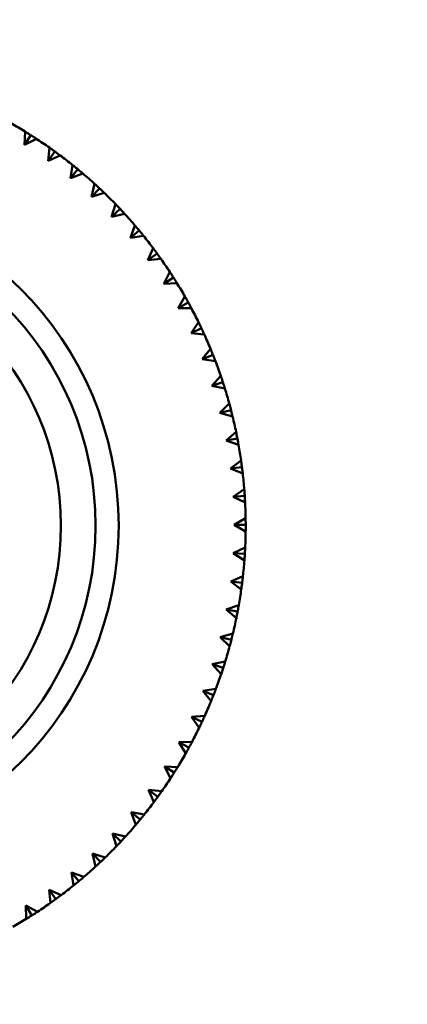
# Model space of a CAD drawing. Header units: millimetres. Extents: x 209 to 1990, y 91 to 2957.
# Tile 21 of 24: x 605 to 622, y 457 to 499. Entities that reach past the tile are written whole.
import ezdxf

# ---------------------------------------------------------------- set-up
doc = ezdxf.new("R2010")
doc.units = ezdxf.units.MM
doc.header["$LTSCALE"] = 10
doc.layers.add('Widoczne (ISO)', color=7, linetype='Continuous', lineweight=50)

msp = doc.modelspace()

# ---------------------------------------------------------------- linework, layer by layer
at = {"layer": 'Widoczne (ISO)'}
for p, q in [((605.665, 493.966), (605.689, 494.54)), ((605.933, 494.388), (605.665, 493.966)), ((606.175, 494.233), (605.665, 493.966)), ((606.68, 493.279), (606.739, 493.85)), ((606.973, 493.683), (606.68, 493.279)), ((607.205, 493.513), (606.68, 493.279)), ((607.649, 492.529), (607.744, 493.096)), ((607.967, 492.915), (607.649, 492.529)), ((608.187, 492.73), (607.649, 492.529)), ((608.569, 491.72), (608.699, 492.28)), ((608.911, 492.085), (608.569, 491.72)), ((609.119, 491.887), (608.569, 491.72)), ((609.436, 490.855), (609.602, 491.406)), ((609.8, 491.198), (609.436, 490.855)), ((609.996, 490.988), (609.436, 490.855)), ((610.248, 489.938), (610.447, 490.477)), ((610.633, 490.257), (610.248, 489.938)), ((610.815, 490.035), (610.248, 489.938)), ((611, 488.971), (611.233, 489.497)), ((611.404, 489.265), (611, 488.971)), ((611.572, 489.032), (611, 488.971)), ((611.69, 487.959), (611.956, 488.469)), ((612.112, 488.227), (611.69, 487.959)), ((612.265, 487.984), (611.69, 487.959)), ((612.315, 486.905), (612.612, 487.398)), ((612.753, 487.147), (612.315, 486.905)), ((612.89, 486.894), (612.315, 486.905)), ((612.873, 485.815), (613.2, 486.287)), ((613.325, 486.028), (612.873, 485.815)), ((613.446, 485.767), (612.873, 485.815)), ((613.361, 484.691), (613.718, 485.142)), ((613.826, 484.876), (613.361, 484.691)), ((613.93, 484.608), (613.361, 484.691)), ((613.778, 483.539), (614.162, 483.967)), ((614.253, 483.694), (613.778, 483.539)), ((614.34, 483.42), (613.778, 483.539)), ((614.121, 482.363), (614.532, 482.766)), ((614.606, 482.488), (614.121, 482.363)), ((614.675, 482.209), (614.121, 482.363)), ((614.39, 481.168), (614.825, 481.544)), ((614.881, 481.263), (614.39, 481.168)), ((614.934, 480.98), (614.39, 481.168)), ((614.584, 479.958), (615.041, 480.307)), ((615.08, 480.022), (614.584, 479.958)), ((615.114, 479.736), (614.584, 479.958)), ((614.701, 478.739), (615.179, 479.058)), ((615.2, 478.771), (614.701, 478.739)), ((615.216, 478.484), (614.701, 478.739)), ((614.741, 477.515), (615.239, 477.803)), ((615.241, 477.515), (614.741, 477.515)), ((615.24, 477.228), (614.741, 477.515)), ((614.705, 476.29), (615.219, 476.547)), ((615.204, 476.26), (614.705, 476.29)), ((615.184, 475.973), (614.705, 476.29)), ((614.591, 475.07), (615.121, 475.294)), ((615.087, 475.009), (614.591, 475.07)), ((615.05, 474.724), (614.591, 475.07)), ((614.401, 473.86), (614.944, 474.05)), ((614.893, 473.767), (614.401, 473.86)), ((614.837, 473.485), (614.401, 473.86)), ((614.136, 472.664), (614.689, 472.82)), ((614.62, 472.541), (614.136, 472.664)), ((614.547, 472.263), (614.136, 472.664)), ((613.796, 471.487), (614.358, 471.608)), ((614.272, 471.334), (613.796, 471.487)), ((614.181, 471.061), (613.796, 471.487)), ((613.383, 470.334), (613.951, 470.419)), ((613.848, 470.151), (613.383, 470.334)), ((613.74, 469.884), (613.383, 470.334)), ((612.898, 469.209), (613.471, 469.258)), ((613.351, 468.997), (612.898, 469.209)), ((613.227, 468.738), (612.898, 469.209)), ((612.343, 468.117), (612.918, 468.13)), ((612.782, 467.877), (612.343, 468.117)), ((612.642, 467.626), (612.343, 468.117)), ((612.144, 466.794), (611.721, 467.062)), ((611.988, 466.552), (611.721, 467.062)), ((611.721, 467.062), (612.296, 467.038)), ((611.439, 465.754), (611.034, 466.047)), ((611.269, 465.522), (611.034, 466.047)), ((611.034, 466.047), (611.606, 465.988)), ((610.671, 464.76), (610.285, 465.078)), ((610.486, 464.54), (610.285, 465.078)), ((610.285, 465.078), (610.852, 464.983)), ((609.841, 463.816), (609.476, 464.158)), ((609.643, 463.608), (609.476, 464.158)), ((609.476, 464.158), (610.036, 464.028)), ((608.954, 462.927), (608.611, 463.291)), ((608.743, 462.731), (608.611, 463.291)), ((608.611, 463.291), (609.162, 463.125)), ((608.013, 462.094), (607.693, 462.479)), ((607.79, 461.912), (607.693, 462.479)), ((607.693, 462.479), (608.233, 462.28)), ((607.021, 461.323), (606.727, 461.727)), ((606.788, 461.155), (606.727, 461.727)), ((606.727, 461.727), (607.252, 461.494)), ((605.983, 460.615), (605.714, 461.037)), ((605.739, 460.462), (605.714, 461.037)), ((605.714, 461.037), (606.224, 460.771))]:
    msp.add_line(p, q, dxfattribs=at)
for radius in [50, 14.5, 13.5, 12]:
    msp.add_circle((595.241, 477.486), radius, dxfattribs=at)
for start, end in [(58.509, 60.4618), (54.909, 56.8618), (51.309, 53.2618), (47.709, 49.6618), (44.109, 46.0618), (40.509, 42.4618), (36.909, 38.8618), (33.309, 35.2618), (29.709, 31.6618), (26.109, 28.0618), (22.509, 24.4618), (18.909, 20.8618), (15.309, 17.2618), (11.709, 13.6618), (8.109, 10.0618), (4.509, 6.4618), (0.909, 2.8618), (357.309, 359.2618), (353.709, 355.6618), (350.109, 352.0618), (346.509, 348.4618), (342.909, 344.8618), (339.309, 341.2618), (335.709, 337.6618), (332.109, 334.0618), (328.509, 330.4618), (324.909, 326.8618), (321.309, 323.2618), (317.709, 319.6618), (314.109, 316.0618), (310.509, 312.4618), (306.909, 308.8618), (303.309, 305.2618), (299.709, 301.6618)]:
    msp.add_arc((595.241, 477.486), 20, start, end, dxfattribs=at)
for points, knots in [([(605.689, 494.54), (605.759, 494.497), (605.829, 494.453), (605.91, 494.402), (605.921, 494.395), (605.933, 494.388)], [0.01597845, 0.01597845, 0.01597845, 0.01597845, 0.06606705, 0.06606705, 0.07409033, 0.07409033, 0.07409033, 0.07409033]), ([(605.933, 494.388), (605.944, 494.381), (605.955, 494.374), (606.036, 494.323), (606.105, 494.278), (606.175, 494.233)], [0.05804162, 0.05804162, 0.05804162, 0.05804162, 0.06605559, 0.06605559, 0.11615352, 0.11615352, 0.11615352, 0.11615352]), ([(606.739, 493.85), (606.806, 493.803), (606.874, 493.755), (606.951, 493.699), (606.962, 493.691), (606.973, 493.683)], [0.01597845, 0.01597845, 0.01597845, 0.01597845, 0.06606705, 0.06606705, 0.07409033, 0.07409033, 0.07409033, 0.07409033]), ([(606.973, 493.683), (606.984, 493.676), (606.994, 493.668), (607.072, 493.612), (607.138, 493.563), (607.205, 493.513)], [0.05804162, 0.05804162, 0.05804162, 0.05804162, 0.06605559, 0.06605559, 0.11615352, 0.11615352, 0.11615352, 0.11615352]), ([(607.744, 493.096), (607.808, 493.045), (607.872, 492.993), (607.946, 492.932), (607.957, 492.923), (607.967, 492.915)], [0.01597845, 0.01597845, 0.01597845, 0.01597845, 0.06606705, 0.06606705, 0.07409033, 0.07409033, 0.07409033, 0.07409033]), ([(607.967, 492.915), (607.977, 492.906), (607.987, 492.898), (608.061, 492.837), (608.124, 492.784), (608.187, 492.73)], [0.05804162, 0.05804162, 0.05804162, 0.05804162, 0.06605559, 0.06605559, 0.11615352, 0.11615352, 0.11615352, 0.11615352]), ([(608.699, 492.28), (608.76, 492.225), (608.821, 492.169), (608.891, 492.103), (608.901, 492.094), (608.911, 492.085)], [0.01597845, 0.01597845, 0.01597845, 0.01597845, 0.06606705, 0.06606705, 0.07409033, 0.07409033, 0.07409033, 0.07409033]), ([(608.911, 492.085), (608.92, 492.076), (608.93, 492.067), (609, 492.002), (609.06, 491.945), (609.119, 491.887)], [0.05804162, 0.05804162, 0.05804162, 0.05804162, 0.06605559, 0.06605559, 0.11615352, 0.11615352, 0.11615352, 0.11615352]), ([(609.602, 491.406), (609.659, 491.347), (609.716, 491.287), (609.782, 491.218), (609.791, 491.208), (609.8, 491.198)], [0.01597845, 0.01597845, 0.01597845, 0.01597845, 0.06606705, 0.06606705, 0.07409033, 0.07409033, 0.07409033, 0.07409033]), ([(609.8, 491.198), (609.809, 491.189), (609.818, 491.179), (609.884, 491.109), (609.94, 491.049), (609.996, 490.988)], [0.05804162, 0.05804162, 0.05804162, 0.05804162, 0.06605559, 0.06605559, 0.11615352, 0.11615352, 0.11615352, 0.11615352]), ([(610.447, 490.477), (610.501, 490.414), (610.554, 490.351), (610.616, 490.277), (610.624, 490.267), (610.633, 490.257)], [0.01597845, 0.01597845, 0.01597845, 0.01597845, 0.06606705, 0.06606705, 0.07409033, 0.07409033, 0.07409033, 0.07409033]), ([(610.633, 490.257), (610.641, 490.247), (610.649, 490.237), (610.711, 490.163), (610.763, 490.099), (610.815, 490.035)], [0.05804162, 0.05804162, 0.05804162, 0.05804162, 0.06605559, 0.06605559, 0.11615352, 0.11615352, 0.11615352, 0.11615352]), ([(611.233, 489.497), (611.283, 489.431), (611.332, 489.364), (611.389, 489.287), (611.396, 489.276), (611.404, 489.265)], [0.01597845, 0.01597845, 0.01597845, 0.01597845, 0.06606705, 0.06606705, 0.07409033, 0.07409033, 0.07409033, 0.07409033]), ([(611.404, 489.265), (611.412, 489.255), (611.42, 489.244), (611.476, 489.166), (611.524, 489.099), (611.572, 489.032)], [0.05804162, 0.05804162, 0.05804162, 0.05804162, 0.06605559, 0.06605559, 0.11615352, 0.11615352, 0.11615352, 0.11615352]), ([(611.956, 488.469), (612.001, 488.4), (612.046, 488.33), (612.098, 488.25), (612.105, 488.238), (612.112, 488.227)], [0.01597845, 0.01597845, 0.01597845, 0.01597845, 0.06606705, 0.06606705, 0.07409033, 0.07409033, 0.07409033, 0.07409033]), ([(612.112, 488.227), (612.119, 488.216), (612.126, 488.205), (612.177, 488.124), (612.221, 488.054), (612.265, 487.984)], [0.05804162, 0.05804162, 0.05804162, 0.05804162, 0.06605559, 0.06605559, 0.11615352, 0.11615352, 0.11615352, 0.11615352]), ([(612.612, 487.398), (612.653, 487.326), (612.694, 487.254), (612.74, 487.17), (612.747, 487.158), (612.753, 487.147)], [0.01597845, 0.01597845, 0.01597845, 0.01597845, 0.06606705, 0.06606705, 0.07409033, 0.07409033, 0.07409033, 0.07409033]), ([(612.753, 487.147), (612.759, 487.135), (612.766, 487.124), (612.812, 487.04), (612.851, 486.967), (612.89, 486.894)], [0.05804162, 0.05804162, 0.05804162, 0.05804162, 0.06605559, 0.06605559, 0.11615352, 0.11615352, 0.11615352, 0.11615352]), ([(613.2, 486.287), (613.237, 486.213), (613.273, 486.139), (613.314, 486.052), (613.319, 486.04), (613.325, 486.028)], [0.01597845, 0.01597845, 0.01597845, 0.01597845, 0.06606705, 0.06606705, 0.07409033, 0.07409033, 0.07409033, 0.07409033]), ([(613.325, 486.028), (613.331, 486.016), (613.336, 486.004), (613.377, 485.917), (613.412, 485.843), (613.446, 485.767)], [0.05804162, 0.05804162, 0.05804162, 0.05804162, 0.06605559, 0.06605559, 0.11615352, 0.11615352, 0.11615352, 0.11615352]), ([(613.718, 485.142), (613.749, 485.066), (613.78, 484.989), (613.816, 484.9), (613.821, 484.888), (613.826, 484.876)], [0.01597845, 0.01597845, 0.01597845, 0.01597845, 0.06606705, 0.06606705, 0.07409033, 0.07409033, 0.07409033, 0.07409033]), ([(613.826, 484.876), (613.831, 484.864), (613.836, 484.851), (613.871, 484.762), (613.901, 484.685), (613.93, 484.608)], [0.05804162, 0.05804162, 0.05804162, 0.05804162, 0.06605559, 0.06605559, 0.11615352, 0.11615352, 0.11615352, 0.11615352]), ([(614.162, 483.967), (614.189, 483.889), (614.215, 483.811), (614.245, 483.719), (614.249, 483.707), (614.253, 483.694)], [0.01597845, 0.01597845, 0.01597845, 0.01597845, 0.06606705, 0.06606705, 0.07409033, 0.07409033, 0.07409033, 0.07409033]), ([(614.253, 483.694), (614.257, 483.682), (614.261, 483.669), (614.291, 483.578), (614.316, 483.499), (614.34, 483.42)], [0.05804162, 0.05804162, 0.05804162, 0.05804162, 0.06605559, 0.06605559, 0.11615352, 0.11615352, 0.11615352, 0.11615352]), ([(614.532, 482.766), (614.553, 482.686), (614.575, 482.607), (614.599, 482.514), (614.602, 482.501), (614.606, 482.488)], [0.01597845, 0.01597845, 0.01597845, 0.01597845, 0.06606705, 0.06606705, 0.07409033, 0.07409033, 0.07409033, 0.07409033]), ([(614.606, 482.488), (614.609, 482.475), (614.612, 482.463), (614.636, 482.37), (614.656, 482.29), (614.675, 482.209)], [0.05804162, 0.05804162, 0.05804162, 0.05804162, 0.06605559, 0.06605559, 0.11615352, 0.11615352, 0.11615352, 0.11615352]), ([(614.825, 481.544), (614.842, 481.464), (614.858, 481.383), (614.876, 481.289), (614.879, 481.276), (614.881, 481.263)], [0.01597845, 0.01597845, 0.01597845, 0.01597845, 0.06606705, 0.06606705, 0.07409033, 0.07409033, 0.07409033, 0.07409033]), ([(614.881, 481.263), (614.884, 481.25), (614.886, 481.237), (614.904, 481.142), (614.919, 481.061), (614.934, 480.98)], [0.05804162, 0.05804162, 0.05804162, 0.05804162, 0.06605559, 0.06605559, 0.11615352, 0.11615352, 0.11615352, 0.11615352]), ([(615.041, 480.307), (615.053, 480.225), (615.064, 480.143), (615.076, 480.048), (615.078, 480.035), (615.08, 480.022)], [0.01597845, 0.01597845, 0.01597845, 0.01597845, 0.06606705, 0.06606705, 0.07409033, 0.07409033, 0.07409033, 0.07409033]), ([(615.08, 480.022), (615.082, 480.009), (615.083, 479.996), (615.095, 479.901), (615.105, 479.818), (615.114, 479.736)], [0.05804162, 0.05804162, 0.05804162, 0.05804162, 0.06605559, 0.06605559, 0.11615352, 0.11615352, 0.11615352, 0.11615352]), ([(615.179, 479.058), (615.186, 478.976), (615.192, 478.893), (615.198, 478.798), (615.199, 478.784), (615.2, 478.771)], [0.01597845, 0.01597845, 0.01597845, 0.01597845, 0.06606705, 0.06606705, 0.07409033, 0.07409033, 0.07409033, 0.07409033]), ([(615.2, 478.771), (615.201, 478.758), (615.202, 478.745), (615.208, 478.649), (615.212, 478.567), (615.216, 478.484)], [0.05804162, 0.05804162, 0.05804162, 0.05804162, 0.06605559, 0.06605559, 0.11615352, 0.11615352, 0.11615352, 0.11615352]), ([(615.239, 477.803), (615.24, 477.72), (615.241, 477.638), (615.241, 477.542), (615.241, 477.529), (615.241, 477.515)], [0.01597845, 0.01597845, 0.01597845, 0.01597845, 0.06606705, 0.06606705, 0.07409033, 0.07409033, 0.07409033, 0.07409033]), ([(615.241, 477.515), (615.241, 477.502), (615.241, 477.489), (615.241, 477.393), (615.241, 477.311), (615.24, 477.228)], [0.05804162, 0.05804162, 0.05804162, 0.05804162, 0.06605559, 0.06605559, 0.11615352, 0.11615352, 0.11615352, 0.11615352]), ([(615.219, 476.547), (615.215, 476.464), (615.211, 476.382), (615.205, 476.286), (615.205, 476.273), (615.204, 476.26)], [0.01597845, 0.01597845, 0.01597845, 0.01597845, 0.06606705, 0.06606705, 0.07409033, 0.07409033, 0.07409033, 0.07409033]), ([(615.204, 476.26), (615.203, 476.246), (615.202, 476.233), (615.196, 476.137), (615.19, 476.055), (615.184, 475.973)], [0.05804162, 0.05804162, 0.05804162, 0.05804162, 0.06605559, 0.06605559, 0.11615352, 0.11615352, 0.11615352, 0.11615352]), ([(615.121, 475.294), (615.112, 475.212), (615.102, 475.13), (615.091, 475.035), (615.089, 475.022), (615.087, 475.009)], [0.01597845, 0.01597845, 0.01597845, 0.01597845, 0.06606705, 0.06606705, 0.07409033, 0.07409033, 0.07409033, 0.07409033]), ([(615.087, 475.009), (615.086, 474.995), (615.084, 474.982), (615.072, 474.887), (615.061, 474.805), (615.05, 474.724)], [0.05804162, 0.05804162, 0.05804162, 0.05804162, 0.06605559, 0.06605559, 0.11615352, 0.11615352, 0.11615352, 0.11615352]), ([(614.944, 474.05), (614.93, 473.969), (614.915, 473.888), (614.898, 473.793), (614.895, 473.78), (614.893, 473.767)], [0.01597845, 0.01597845, 0.01597845, 0.01597845, 0.06606705, 0.06606705, 0.07409033, 0.07409033, 0.07409033, 0.07409033]), ([(614.893, 473.767), (614.89, 473.754), (614.888, 473.741), (614.87, 473.647), (614.854, 473.566), (614.837, 473.485)], [0.05804162, 0.05804162, 0.05804162, 0.05804162, 0.06605559, 0.06605559, 0.11615352, 0.11615352, 0.11615352, 0.11615352]), ([(614.689, 472.82), (614.67, 472.739), (614.65, 472.659), (614.627, 472.566), (614.624, 472.554), (614.62, 472.541)], [0.01597845, 0.01597845, 0.01597845, 0.01597845, 0.06606705, 0.06606705, 0.07409033, 0.07409033, 0.07409033, 0.07409033]), ([(614.62, 472.541), (614.617, 472.528), (614.614, 472.515), (614.59, 472.422), (614.569, 472.342), (614.547, 472.263)], [0.05804162, 0.05804162, 0.05804162, 0.05804162, 0.06605559, 0.06605559, 0.11615352, 0.11615352, 0.11615352, 0.11615352]), ([(614.358, 471.608), (614.334, 471.529), (614.309, 471.45), (614.28, 471.359), (614.276, 471.346), (614.272, 471.334)], [0.01597845, 0.01597845, 0.01597845, 0.01597845, 0.06606705, 0.06606705, 0.07409033, 0.07409033, 0.07409033, 0.07409033]), ([(614.272, 471.334), (614.268, 471.321), (614.263, 471.308), (614.234, 471.217), (614.208, 471.139), (614.181, 471.061)], [0.05804162, 0.05804162, 0.05804162, 0.05804162, 0.06605559, 0.06605559, 0.11615352, 0.11615352, 0.11615352, 0.11615352]), ([(613.848, 470.151), (613.843, 470.139), (613.838, 470.126), (613.803, 470.037), (613.772, 469.961), (613.74, 469.884)], [0.05804162, 0.05804162, 0.05804162, 0.05804162, 0.06605559, 0.06605559, 0.11615352, 0.11615352, 0.11615352, 0.11615352]), ([(613.951, 470.419), (613.922, 470.342), (613.892, 470.265), (613.857, 470.175), (613.853, 470.163), (613.848, 470.151)], [0.01597845, 0.01597845, 0.01597845, 0.01597845, 0.06606705, 0.06606705, 0.07409033, 0.07409033, 0.07409033, 0.07409033]), ([(613.471, 469.258), (613.437, 469.183), (613.402, 469.108), (613.362, 469.021), (613.356, 469.009), (613.351, 468.997)], [0.01597845, 0.01597845, 0.01597845, 0.01597845, 0.06606705, 0.06606705, 0.07409033, 0.07409033, 0.07409033, 0.07409033]), ([(613.351, 468.997), (613.345, 468.985), (613.339, 468.973), (613.298, 468.886), (613.263, 468.812), (613.227, 468.738)], [0.05804162, 0.05804162, 0.05804162, 0.05804162, 0.06605559, 0.06605559, 0.11615352, 0.11615352, 0.11615352, 0.11615352]), ([(612.918, 468.13), (612.879, 468.057), (612.84, 467.984), (612.794, 467.9), (612.788, 467.888), (612.782, 467.877)], [0.01597845, 0.01597845, 0.01597845, 0.01597845, 0.06606705, 0.06606705, 0.07409033, 0.07409033, 0.07409033, 0.07409033]), ([(612.782, 467.877), (612.775, 467.865), (612.769, 467.853), (612.723, 467.77), (612.683, 467.697), (612.642, 467.626)], [0.05804162, 0.05804162, 0.05804162, 0.05804162, 0.06605559, 0.06605559, 0.11615352, 0.11615352, 0.11615352, 0.11615352]), ([(612.144, 466.794), (612.137, 466.783), (612.13, 466.772), (612.078, 466.691), (612.034, 466.622), (611.988, 466.552)], [0.05804162, 0.05804162, 0.05804162, 0.05804162, 0.06605559, 0.06605559, 0.11615352, 0.11615352, 0.11615352, 0.11615352]), ([(612.296, 467.038), (612.253, 466.968), (612.209, 466.898), (612.158, 466.817), (612.151, 466.805), (612.144, 466.794)], [0.01597845, 0.01597845, 0.01597845, 0.01597845, 0.06606705, 0.06606705, 0.07409033, 0.07409033, 0.07409033, 0.07409033]), ([(611.606, 465.988), (611.559, 465.921), (611.511, 465.853), (611.455, 465.775), (611.447, 465.765), (611.439, 465.754)], [0.01597845, 0.01597845, 0.01597845, 0.01597845, 0.06606705, 0.06606705, 0.07409033, 0.07409033, 0.07409033, 0.07409033]), ([(611.439, 465.754), (611.431, 465.743), (611.424, 465.733), (611.367, 465.655), (611.318, 465.589), (611.269, 465.522)], [0.05804162, 0.05804162, 0.05804162, 0.05804162, 0.06605559, 0.06605559, 0.11615352, 0.11615352, 0.11615352, 0.11615352]), ([(610.671, 464.76), (610.662, 464.75), (610.654, 464.74), (610.593, 464.666), (610.539, 464.603), (610.486, 464.54)], [0.05804162, 0.05804162, 0.05804162, 0.05804162, 0.06605559, 0.06605559, 0.11615352, 0.11615352, 0.11615352, 0.11615352]), ([(610.852, 464.983), (610.8, 464.919), (610.748, 464.855), (610.687, 464.781), (610.679, 464.77), (610.671, 464.76)], [0.01597845, 0.01597845, 0.01597845, 0.01597845, 0.06606705, 0.06606705, 0.07409033, 0.07409033, 0.07409033, 0.07409033]), ([(609.841, 463.816), (609.832, 463.807), (609.823, 463.797), (609.757, 463.727), (609.7, 463.667), (609.643, 463.608)], [0.05804162, 0.05804162, 0.05804162, 0.05804162, 0.06605559, 0.06605559, 0.11615352, 0.11615352, 0.11615352, 0.11615352]), ([(610.036, 464.028), (609.98, 463.967), (609.925, 463.906), (609.859, 463.836), (609.85, 463.826), (609.841, 463.816)], [0.01597845, 0.01597845, 0.01597845, 0.01597845, 0.06606705, 0.06606705, 0.07409033, 0.07409033, 0.07409033, 0.07409033]), ([(608.954, 462.927), (608.944, 462.918), (608.935, 462.909), (608.865, 462.843), (608.804, 462.787), (608.743, 462.731)], [0.05804162, 0.05804162, 0.05804162, 0.05804162, 0.06605559, 0.06605559, 0.11615352, 0.11615352, 0.11615352, 0.11615352]), ([(609.162, 463.125), (609.103, 463.068), (609.043, 463.011), (608.973, 462.945), (608.964, 462.936), (608.954, 462.927)], [0.01597845, 0.01597845, 0.01597845, 0.01597845, 0.06606705, 0.06606705, 0.07409033, 0.07409033, 0.07409033, 0.07409033]), ([(608.013, 462.094), (608.003, 462.086), (607.992, 462.077), (607.918, 462.016), (607.854, 461.964), (607.79, 461.912)], [0.05804162, 0.05804162, 0.05804162, 0.05804162, 0.06605559, 0.06605559, 0.11615352, 0.11615352, 0.11615352, 0.11615352]), ([(608.233, 462.28), (608.17, 462.226), (608.107, 462.173), (608.033, 462.111), (608.023, 462.103), (608.013, 462.094)], [0.01597845, 0.01597845, 0.01597845, 0.01597845, 0.06606705, 0.06606705, 0.07409033, 0.07409033, 0.07409033, 0.07409033]), ([(607.021, 461.323), (607.01, 461.315), (607, 461.307), (606.922, 461.251), (606.855, 461.203), (606.788, 461.155)], [0.05804162, 0.05804162, 0.05804162, 0.05804162, 0.06605559, 0.06605559, 0.11615352, 0.11615352, 0.11615352, 0.11615352]), ([(607.252, 461.494), (607.186, 461.444), (607.12, 461.395), (607.042, 461.338), (607.032, 461.331), (607.021, 461.323)], [0.01597845, 0.01597845, 0.01597845, 0.01597845, 0.06606705, 0.06606705, 0.07409033, 0.07409033, 0.07409033, 0.07409033]), ([(606.224, 460.771), (606.155, 460.726), (606.086, 460.681), (606.005, 460.629), (605.994, 460.622), (605.983, 460.615)], [0.01597845, 0.01597845, 0.01597845, 0.01597845, 0.06606705, 0.06606705, 0.07409033, 0.07409033, 0.07409033, 0.07409033]), ([(605.983, 460.615), (605.972, 460.608), (605.961, 460.601), (605.88, 460.55), (605.81, 460.506), (605.739, 460.462)], [0.05804162, 0.05804162, 0.05804162, 0.05804162, 0.06605559, 0.06605559, 0.11615352, 0.11615352, 0.11615352, 0.11615352])]:
    msp.add_open_spline(points, degree=3, knots=knots, dxfattribs=at)

doc.saveas('drawing.dxf')
